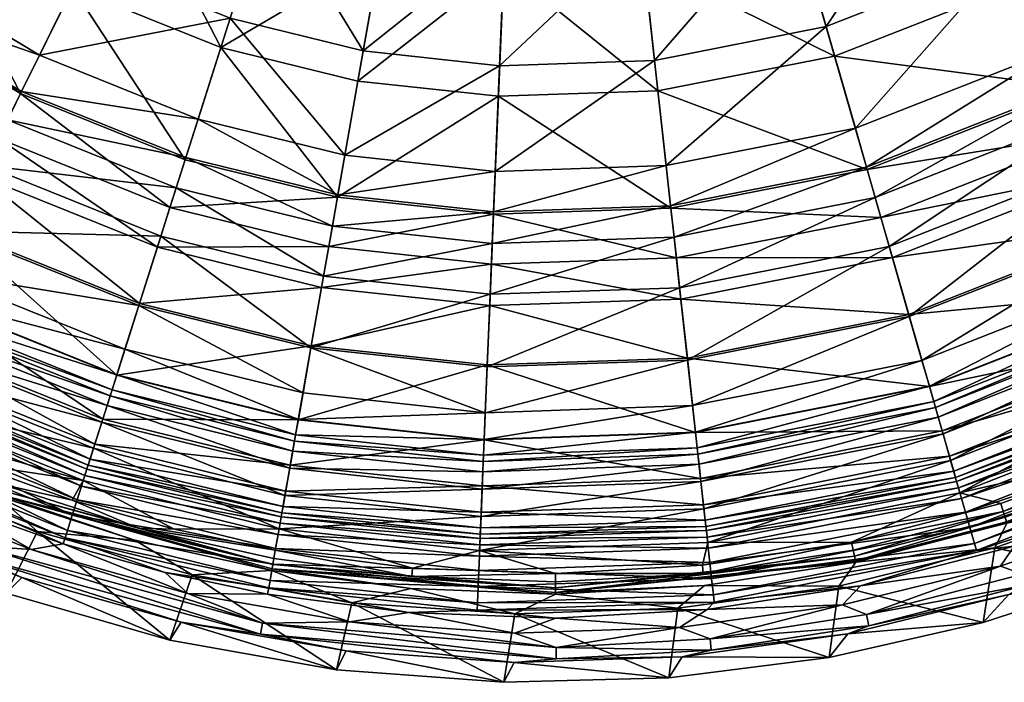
# Model space of a CAD drawing. Header units: centimetres. Extents: x -55.8 to 25, y -15.6 to 14.4.
# Tile 3 of 256: x -45.6 to -36.6, y -15.6 to -9.6. Entities that reach past the tile are written whole.
import ezdxf

# ---------------------------------------------------------------- set-up
doc = ezdxf.new("R2010")
doc.units = ezdxf.units.CM
doc.layers.add('4557', color=7, linetype='Continuous', true_color=0x8d073a)

msp = doc.modelspace()

# ---------------------------------------------------------------- meshes
at = {"layer": '4557', "color": 254, "true_color": 0xcad1ee}
mesh = msp.add_polyface(dxfattribs=at)
corners = [(-37.6502, -11.6442, 62.9117), (-35.8351, -10.4366, 63.7945), (-35.626, -10.8491, 62.9117), (-37.7777, -11.1996, 63.7945), (-35.9658, -10.1788, 64.0984), (-37.8574, -10.9217, 64.0984), (-36.1323, -9.8504, 64.3587), (-37.9589, -10.5679, 64.3587), (-36.568, -8.9909, 64.7988), (-38.2246, -9.6416, 64.7988), (-37.0952, -7.951, 65.2186), (-38.546, -8.5209, 65.2186), (-37.6516, -6.8536, 65.7811), (-35.1373, -11.8131, 58.4061), (-34.248, -10.8225, 60.6666), (-34.022, -11.1738, 58.4061), (-33.6096, -9.545, 62.9117), (-35.3262, -11.4404, 60.6666), (-33.9, -9.1851, 63.7945), (-34.0815, -8.9601, 64.0984), (-34.3127, -8.6736, 64.3587), (-33.4218, -6.4054, 64.7988), (-34.9179, -7.9237, 64.7988), (-35.65, -7.0164, 65.2186), (-34.3398, -5.6867, 65.2186), (-36.4227, -6.0588, 65.7811), (-38.7911, -7.6662, 66.3347), (-36.9761, -8.186, 65.814), (-37.4973, -7.158, 66.3347), (-38.4734, -8.7741, 65.814), (-36.442, -9.2395, 65.3884), (-38.1478, -9.9095, 65.3884), (-35.9559, -10.1983, 64.8823), (-37.8514, -10.9428, 64.8823), (-35.7499, -10.6046, 64.5443), (-37.7258, -11.3806, 64.5443), (-35.5787, -10.9423, 64.1208), (-36.2084, -6.3244, 66.3347), (-37.6175, -6.9207, 66.501), (-35.4846, -7.2214, 65.814), (-33.9418, -7.4167, 65.3884), (-34.7815, -6.5859, 65.814), (-34.7428, -8.1406, 65.3884), (-34.0678, -8.9772, 64.8823), (-33.7817, -9.3316, 64.5443), (-33.544, -9.6263, 64.1208), (-34.2578, -10.8072, 63.0446), (-33.2047, -10.0468, 63.0446), (-35.3344, -11.4242, 63.0446), (-33.8884, -11.3814, 60.6775)]
mesh.append_faces([[corners[k] for k in face] for face in [(0, 1, 2), (1, 0, 3), (3, 4, 1), (4, 3, 5), (5, 6, 4), (6, 5, 7), (7, 8, 6), (8, 7, 9), (9, 10, 8), (10, 9, 11), (11, 12, 10), (13, 14, 15), (16, 14, 17), (16, 17, 2), (2, 18, 16), (18, 2, 1), (1, 19, 18), (19, 1, 4), (4, 20, 19), (20, 4, 6), (21, 20, 22), (6, 22, 20), (22, 6, 8), (8, 23, 22), (23, 8, 10), (24, 22, 23), (10, 25, 23), (25, 10, 12), (26, 27, 28), (29, 30, 27), (30, 29, 31), (31, 32, 30), (32, 31, 33), (33, 34, 32), (34, 33, 35), (35, 36, 34), (37, 38, 28), (28, 39, 37), (39, 28, 27), (39, 40, 41), (40, 39, 42), (27, 42, 39), (42, 27, 30), (30, 43, 42), (43, 30, 32), (32, 44, 43), (44, 32, 34), (34, 45, 44), (45, 34, 36), (36, 46, 47), (48, 49, 46), (46, 36, 48)]], dxfattribs={"color": 254})
mesh = msp.add_polyface(dxfattribs=at)
corners = [(-43.7369, -9.8309, 65.3884), (-42.2834, -8.9743, 65.814), (-43.3795, -8.7051, 65.814), (-44.9626, -6.3368, 66.501), (-44.0543, -7.1944, 66.3347), (-43.9367, -6.9559, 66.501), (-45.1188, -6.552, 66.3347), (-44.564, -8.2282, 65.814), (-45.7959, -7.4847, 65.814), (-47.0023, -6.4206, 65.814), (-46.4898, -8.4407, 65.3884), (-45.0864, -9.2876, 65.3884), (-45.5618, -10.2517, 64.8823), (-47.1213, -9.3106, 64.8823), (-43.7561, -6.5896, 67.1709), (-42.8459, -7.0244, 67.0061), (-42.8266, -6.9638, 67.1709), (-43.7842, -6.6466, 67.0061), (-42.8882, -7.1576, 66.7054), (-43.846, -6.7719, 66.7054), (-42.9152, -7.2428, 66.596), (-43.8855, -6.8521, 66.596), (-42.9502, -7.3531, 66.501), (-43.0307, -7.6066, 66.3347), (-44.0622, -10.8555, 64.8823), (-45.7632, -10.6603, 64.5443), (-47.3888, -9.6792, 64.5443), (-45.9306, -10.9999, 64.1208), (-47.6112, -9.9856, 64.1208), (-42.607, -10.8122, 64.3587), (-43.9442, -10.4837, 64.3587), (-43.6526, -9.5653, 64.7988), (-47.5499, -9.9011, 62.9117), (-45.6799, -10.4914, 63.7945), (-45.8844, -10.9062, 62.9117), (-47.2782, -9.5268, 63.7945), (-45.5521, -10.2321, 64.0984), (-47.1084, -9.2929, 64.0984), (-45.3893, -9.9019, 64.3587), (-46.8921, -8.995, 64.3587), (-47.6608, -7.0377, 64.7988), (-45.6412, -7.2716, 65.2186), (-46.3261, -8.2151, 64.7988), (-46.8101, -6.2405, 65.2186), (-44.9631, -9.0376, 64.7988), (-44.4475, -7.9919, 65.2186), (-43.9034, -6.8884, 65.7811), (-44.9184, -6.2759, 65.7811), (-43.2998, -8.454, 65.2186), (-42.9274, -7.2813, 65.7811), (-42.831, -6.9775, 65.9838), (-43.7624, -6.6024, 65.9838)]
mesh.append_faces([[corners[k] for k in face] for face in [(0, 1, 2), (3, 4, 5), (6, 7, 4), (7, 6, 8), (9, 10, 8), (8, 11, 7), (11, 8, 10), (10, 12, 11), (12, 10, 13), (14, 15, 16), (17, 18, 15), (18, 17, 19), (19, 20, 18), (20, 19, 21), (21, 22, 20), (22, 21, 5), (5, 23, 22), (23, 5, 4), (4, 2, 23), (2, 4, 7), (7, 0, 2), (0, 7, 11), (11, 24, 0), (24, 11, 12), (13, 25, 12), (25, 13, 26), (27, 26, 28), (29, 30, 31), (32, 33, 34), (33, 32, 35), (35, 36, 33), (36, 35, 37), (37, 38, 36), (38, 37, 39), (30, 36, 38), (40, 41, 42), (41, 40, 43), (39, 44, 38), (44, 39, 42), (42, 45, 44), (45, 42, 41), (41, 46, 45), (46, 41, 47), (38, 31, 30), (31, 38, 44), (44, 48, 31), (48, 44, 45), (45, 49, 48), (49, 45, 46), (46, 50, 49), (50, 46, 51)]], dxfattribs={"color": 254})
mesh = msp.add_polyface(dxfattribs=at)
corners = [(-43.3795, -8.7051, 65.814), (-42.0835, -7.8392, 66.3347), (-43.0307, -7.6066, 66.3347), (-42.2834, -8.9743, 65.814), (-43.7369, -9.8309, 65.3884), (-42.4882, -10.1376, 65.3884), (-42.6747, -11.1963, 64.8823), (-41.0998, -7.6031, 65.7811), (-42.2377, -8.7149, 65.2186), (-42.0244, -7.5031, 65.7811), (-41.1505, -8.8325, 65.2186), (-42.4399, -9.8631, 64.7988), (-41.1984, -9.9974, 64.7988), (-42.607, -10.8122, 64.3587), (-41.2381, -10.9602, 64.3587), (-42.6709, -11.1747, 64.0984), (-41.2532, -11.328, 64.0984), (-42.721, -11.4594, 63.7945), (-41.2651, -11.6169, 63.7945), (-42.8012, -11.9149, 62.9117), (-41.2842, -12.079, 62.9117), (-42.9162, -12.5678, 60.6666), (-41.3114, -12.7414, 60.6666), (-41.3286, -13.1588, 58.4061), (-39.4864, -12.679, 60.6666), (-39.5588, -12.02, 62.9117), (-39.6094, -11.5602, 63.7945), (-39.641, -11.2729, 64.0984), (-39.6812, -10.907, 64.3587), (-39.7865, -9.9491, 64.7988), (-39.9139, -8.7902, 65.2186), (-40.0484, -7.5672, 65.7811), (-41.3107, -12.7232, 63.0446), (-42.913, -12.5499, 63.0446), (-43.0314, -13.2224, 60.6775), (-41.2884, -12.1833, 64.1208), (-42.8193, -12.0178, 64.1208), (-41.2729, -11.805, 64.5443), (-42.7536, -11.6449, 64.5443), (-41.2541, -11.3499, 64.8823), (-42.6747, -11.1963, 64.8823), (-41.2099, -10.2759, 65.3884), (-42.4882, -10.1376, 65.3884), (-41.1613, -9.0956, 65.814), (-42.2834, -8.9743, 65.814), (-41.1139, -7.9441, 66.3347), (-42.0835, -7.8392, 66.3347), (-41.1029, -7.6783, 66.501), (-40.0111, -7.9064, 66.3347), (-39.8851, -9.052, 65.814), (-39.756, -10.2262, 65.3884), (-39.5888, -11.7474, 64.5443), (-42.2377, -8.7149, 65.2186), (-42.9274, -7.2813, 65.7811), (-42.0244, -7.5031, 65.7811), (-43.2998, -8.454, 65.2186), (-42.4399, -9.8631, 64.7988), (-43.6526, -9.5653, 64.7988), (-42.607, -10.8122, 64.3587), (-42.6709, -11.1747, 64.0984), (-43.9442, -10.4837, 64.3587)]
mesh.append_faces([[corners[k] for k in face] for face in [(0, 1, 2), (0, 3, 1), (4, 5, 3), (4, 6, 5), (7, 8, 9), (10, 8, 7), (10, 11, 8), (12, 11, 10), (12, 13, 11), (14, 13, 12), (14, 15, 13), (16, 15, 14), (16, 17, 15), (18, 17, 16), (18, 19, 17), (20, 19, 18), (20, 21, 19), (22, 21, 20), (23, 21, 22), (24, 23, 22), (25, 22, 20), (26, 20, 18), (27, 18, 16), (28, 16, 14), (29, 14, 12), (30, 12, 10), (31, 10, 7), (32, 33, 34), (35, 33, 32), (35, 36, 33), (37, 36, 35), (37, 38, 36), (39, 38, 37), (39, 40, 38), (41, 40, 39), (41, 42, 40), (43, 42, 41), (43, 44, 42), (45, 44, 43), (45, 46, 44), (47, 46, 45), (48, 47, 45), (49, 45, 43), (50, 43, 41), (51, 39, 37), (52, 53, 54), (52, 55, 53), (56, 55, 52), (56, 57, 55), (58, 57, 56), (59, 60, 58)]], dxfattribs={"color": 254})
mesh = msp.add_polyface(dxfattribs=at)
corners = [(-41.3286, -13.1588, 58.4061), (-39.4864, -12.679, 60.6666), (-39.4407, -13.0942, 58.4061), (-39.414, -13.337, 56.1136), (-37.3523, -12.683, 58.4061), (-37.285, -12.9178, 56.1136), (-37.4675, -12.2815, 60.6666), (-41.3114, -12.7414, 60.6666), (-39.5588, -12.02, 62.9117), (-41.2842, -12.079, 62.9117), (-39.6094, -11.5602, 63.7945), (-41.2651, -11.6169, 63.7945), (-39.641, -11.2729, 64.0984), (-41.2532, -11.328, 64.0984), (-39.6812, -10.907, 64.3587), (-37.6502, -11.6442, 62.9117), (-37.7777, -11.1996, 63.7945), (-37.8574, -10.9217, 64.0984), (-37.9589, -10.5679, 64.3587), (-41.2381, -10.9602, 64.3587), (-39.7865, -9.9491, 64.7988), (-41.1984, -9.9974, 64.7988), (-39.9139, -8.7902, 65.2186), (-41.1505, -8.8325, 65.2186), (-40.0484, -7.5672, 65.7811), (-38.2246, -9.6416, 64.7988), (-38.546, -8.5209, 65.2186), (-38.8852, -7.3382, 65.7811), (-41.1139, -7.9441, 66.3347), (-39.8851, -9.052, 65.814), (-40.0111, -7.9064, 66.3347), (-41.1613, -9.0956, 65.814), (-39.756, -10.2262, 65.3884), (-41.2099, -10.2759, 65.3884), (-39.6386, -11.2947, 64.8823), (-41.2541, -11.3499, 64.8823), (-38.4734, -8.7741, 65.814), (-38.7911, -7.6662, 66.3347), (-36.9761, -8.186, 65.814), (-38.1478, -9.9095, 65.3884), (-37.8514, -10.9428, 64.8823), (-39.5888, -11.7474, 64.5443), (-41.2729, -11.805, 64.5443), (-39.5474, -12.1238, 64.1208), (-41.2884, -12.1833, 64.1208), (-39.4884, -12.6609, 63.0446), (-41.3107, -12.7232, 63.0446), (-39.4137, -13.3396, 60.6775), (-41.3388, -13.4054, 60.6775), (-37.7258, -11.3806, 64.5443), (-37.6214, -11.7446, 64.1208), (-37.4725, -12.264, 63.0446), (-37.2842, -12.9203, 60.6775)]
mesh.append_faces([[corners[k] for k in face] for face in [(0, 1, 2), (3, 4, 5), (4, 3, 2), (2, 6, 4), (6, 2, 1), (7, 8, 1), (9, 10, 8), (11, 12, 10), (13, 14, 12), (1, 15, 6), (15, 1, 8), (8, 16, 15), (16, 8, 10), (10, 17, 16), (17, 10, 12), (12, 18, 17), (18, 12, 14), (19, 20, 14), (21, 22, 20), (23, 24, 22), (14, 25, 18), (25, 14, 20), (20, 26, 25), (26, 20, 22), (22, 27, 26), (28, 29, 30), (31, 32, 29), (33, 34, 32), (34, 33, 35), (30, 36, 37), (36, 30, 29), (38, 37, 36), (29, 39, 36), (39, 29, 32), (32, 40, 39), (40, 32, 34), (35, 41, 34), (42, 43, 41), (43, 42, 44), (44, 45, 43), (45, 44, 46), (46, 47, 45), (47, 46, 48), (34, 49, 40), (49, 34, 41), (41, 50, 49), (50, 41, 43), (43, 51, 50), (51, 43, 45), (45, 52, 51), (52, 45, 47)]], dxfattribs={"color": 254})
mesh = msp.add_polyface(dxfattribs=at)
corners = [(-44.0622, -10.8555, 64.8823), (-42.6747, -11.1963, 64.8823), (-43.7369, -9.8309, 65.3884), (-44.2001, -11.2896, 64.5443), (-42.7536, -11.6449, 64.5443), (-44.3146, -11.6505, 64.1208), (-42.8193, -12.0178, 64.1208), (-44.4781, -12.1655, 63.0446), (-42.913, -12.5499, 63.0446), (-44.6848, -12.8163, 60.6775), (-47.3888, -9.6792, 64.5443), (-45.9306, -10.9999, 64.1208), (-45.7632, -10.6603, 64.5443), (-47.6112, -9.9856, 64.1208), (-46.1696, -11.4845, 63.0446), (-47.9286, -10.4229, 63.0446), (-46.4715, -12.0969, 60.6775), (-45.5618, -10.2517, 64.8823), (-44.812, -13.217, 58.3248), (-46.6575, -12.474, 58.3248), (-42.6709, -11.1747, 64.0984), (-44.0556, -10.8346, 64.0984), (-43.9442, -10.4837, 64.3587), (-42.721, -11.4594, 63.7945), (-44.1431, -11.1101, 63.7945), (-42.8012, -11.9149, 62.9117), (-44.283, -11.5509, 62.9117), (-42.9162, -12.5678, 60.6666), (-44.4836, -12.1828, 60.6666), (-42.9886, -12.9793, 58.4061), (-44.6101, -12.581, 58.4061), (-48.1847, -10.7757, 58.4061), (-46.1776, -11.5008, 60.6666), (-46.3624, -11.8755, 58.4061), (-44.8207, -13.2445, 51.4463), (-46.7811, -12.7247, 51.1971), (-46.6702, -12.4998, 51.4463), (-44.7728, -13.0937, 51.7539), (-46.6002, -12.3579, 51.7539), (-44.7451, -13.0064, 52.5359), (-46.5597, -12.2758, 52.5359), (-44.7276, -12.9511, 53.7526), (-46.5341, -12.2238, 53.7526), (-44.684, -12.8137, 56.1136), (-46.4704, -12.0945, 56.1136), (-47.9393, -10.4376, 60.6666), (-45.8844, -10.9062, 62.9117), (-45.6799, -10.4914, 63.7945), (-45.5521, -10.2321, 64.0984)]
mesh.append_faces([[corners[k] for k in face] for face in [(0, 1, 2), (3, 1, 0), (3, 4, 1), (5, 4, 3), (5, 6, 4), (7, 6, 5), (7, 8, 6), (9, 8, 7), (10, 11, 12), (13, 14, 11), (15, 16, 14), (17, 3, 0), (3, 17, 12), (12, 5, 3), (5, 12, 11), (11, 7, 5), (7, 11, 14), (14, 9, 7), (9, 14, 16), (16, 18, 9), (18, 16, 19), (20, 21, 22), (23, 21, 20), (23, 24, 21), (25, 24, 23), (25, 26, 24), (27, 26, 25), (27, 28, 26), (29, 28, 27), (29, 30, 28), (31, 32, 33), (34, 35, 36), (37, 36, 38), (38, 39, 37), (39, 38, 40), (40, 41, 39), (41, 40, 42), (42, 43, 41), (43, 42, 44), (44, 30, 43), (30, 44, 33), (33, 28, 30), (28, 33, 32), (45, 46, 32), (32, 26, 28), (26, 32, 46), (46, 24, 26), (24, 46, 47), (47, 21, 24), (21, 47, 48), (48, 22, 21)]], dxfattribs={"color": 254})
mesh = msp.add_polyface(dxfattribs=at)
corners = [(-35.2971, -13.4934, 50.9875), (-34.5697, -12.9326, 51.0409), (-34.0038, -12.8587, 50.9875), (-37.0062, -13.8896, 51.0409), (-34.7091, -12.6576, 51.1971), (-37.0913, -13.5932, 51.1971), (-34.8225, -12.4339, 51.4463), (-37.1604, -13.3522, 51.4463), (-34.894, -12.2928, 51.7539), (-37.204, -13.2001, 51.7539), (-34.9355, -12.2111, 52.5359), (-37.2293, -13.112, 52.5359), (-34.9617, -12.1594, 53.7526), (-37.2452, -13.0564, 53.7526), (-39.3983, -13.4803, 53.7526), (-37.285, -12.9178, 56.1136), (-35.0268, -12.0309, 56.1136), (-35.1373, -11.8131, 58.4061), (-37.3523, -12.683, 58.4061), (-35.3262, -11.4404, 60.6666), (-37.4675, -12.2815, 60.6666), (-35.626, -10.8491, 62.9117), (-37.6502, -11.6442, 62.9117), (-33.5097, -11.9701, 51.1971), (-33.6453, -11.7592, 51.4463), (-33.7309, -11.6262, 51.7539), (-33.7805, -11.5491, 52.5359), (-33.8118, -11.5004, 53.7526), (-33.8898, -11.3792, 56.1136), (-34.022, -11.1738, 58.4061), (-34.248, -10.8225, 60.6666), (-35.5787, -10.9423, 64.1208), (-37.7258, -11.3806, 64.5443), (-37.6214, -11.7446, 64.1208), (-35.3344, -11.4242, 63.0446), (-37.4725, -12.264, 63.0446), (-35.0256, -12.0332, 60.6775), (-37.2842, -12.9203, 60.6775), (-34.8355, -12.4082, 58.3248), (-37.1683, -13.3245, 58.3248), (-34.7266, -12.6231, 55.9555), (-37.1019, -13.556, 55.9555), (-34.6626, -12.7494, 53.5342), (-37.0629, -13.6922, 53.5342), (-34.636, -12.8018, 52.2929), (-37.0467, -13.7486, 52.2929), (-34.6192, -12.8349, 51.988), (-33.8884, -11.3814, 60.6775), (-33.6609, -11.735, 58.3248), (-33.5306, -11.9376, 55.9555), (-33.454, -12.0567, 53.5342), (-33.4222, -12.1061, 52.2929), (-33.4021, -12.1373, 51.988), (-33.3697, -12.1877, 51.8521), (-34.5921, -12.8883, 51.8521), (-33.3145, -12.2735, 51.7391), (-34.546, -12.9794, 51.7391), (-33.967, -12.9248, 50.909), (-35.2971, -13.4934, 50.9875), (-34.0038, -12.8587, 50.9875)]
mesh.append_faces([[corners[k] for k in face] for face in [(0, 1, 2), (3, 4, 1), (5, 6, 4), (6, 5, 7), (7, 8, 6), (8, 7, 9), (9, 10, 8), (10, 9, 11), (11, 12, 10), (12, 11, 13), (14, 15, 13), (13, 16, 12), (16, 13, 15), (15, 17, 16), (17, 15, 18), (18, 19, 17), (19, 18, 20), (20, 21, 19), (21, 20, 22), (23, 1, 4), (24, 4, 6), (25, 6, 8), (26, 8, 10), (10, 27, 26), (27, 10, 12), (12, 28, 27), (28, 12, 16), (16, 29, 28), (29, 16, 17), (30, 17, 19), (31, 32, 33), (33, 34, 31), (34, 33, 35), (35, 36, 34), (36, 35, 37), (37, 38, 36), (38, 37, 39), (39, 40, 38), (41, 42, 40), (43, 44, 42), (45, 46, 44), (47, 34, 36), (36, 48, 47), (48, 36, 38), (49, 38, 40), (50, 40, 42), (51, 42, 44), (52, 44, 46), (53, 46, 54), (55, 54, 56), (57, 58, 59)]], dxfattribs={"color": 254})
mesh = msp.add_polyface(dxfattribs=at)
corners = [(-47.1591, -13.4913, 51.5506), (-45.1731, -14.3543, 51.504), (-45.1552, -14.298, 51.5506), (-46.1909, -13.9885, 51.504), (-47.1852, -13.5442, 51.504), (-46.6575, -12.474, 58.3248), (-44.8849, -13.4466, 55.9555), (-44.812, -13.217, 58.3248), (-46.764, -12.69, 55.9555), (-44.9277, -13.5816, 53.5342), (-46.8266, -12.8171, 53.5342), (-44.9455, -13.6375, 52.2929), (-46.8526, -12.8697, 52.2929), (-44.9568, -13.673, 51.988), (-46.869, -12.9031, 51.988), (-44.9749, -13.7301, 51.8521), (-46.8955, -12.9568, 51.8521), (-45.0058, -13.8273, 51.7391), (-46.9407, -13.0483, 51.7391), (-45.0454, -13.9521, 51.6653), (-46.9986, -13.1657, 51.6653), (-45.0895, -14.091, 51.625), (-47.063, -13.2964, 51.625), (-45.1346, -14.233, 51.5833), (-47.1289, -13.43, 51.5833), (-44.9899, -13.7774, 51.0409), (-46.9427, -13.212, 50.9875), (-46.9175, -13.0013, 51.0409), (-46.0199, -13.6208, 50.9875), (-44.8966, -13.4834, 51.1971), (-46.7811, -12.7247, 51.1971), (-44.8207, -13.2445, 51.4463), (-45.7369, -13.8114, 50.909), (-46.0199, -13.6208, 50.9875), (-45.0903, -13.9556, 50.9875), (-46.9758, -13.2801, 50.909), (-46.9427, -13.212, 50.9875), (-46.82, -13.8704, 51.36), (-46.1909, -13.9885, 51.504), (-47.1852, -13.5442, 51.504), (-45.4637, -14.4051, 51.36), (-45.1731, -14.3543, 51.504), (-45.7758, -13.9157, 50.716), (-48.2382, -12.6972, 50.7586), (-45.7707, -13.9021, 50.7586), (-47.0245, -13.3801, 50.716), (-46.9758, -13.2801, 50.909), (-45.7557, -13.862, 50.8413), (-48.2157, -12.6607, 50.8413), (-45.7369, -13.8114, 50.909), (-46.748, -13.7117, 50.08), (-45.7758, -13.9157, 50.716), (-45.408, -14.24, 50.08), (-47.0245, -13.3801, 50.716), (-45.6924, -14.8031, 50.2592), (-46.748, -13.7117, 50.08), (-45.408, -14.24, 50.08), (-47.1311, -14.2233, 50.2592), (-45.9821, -14.4683, 50.9979), (-46.9306, -14.1145, 50.8952), (-45.5494, -14.6591, 50.8952), (-47.2827, -13.9105, 50.9979), (-45.946, -14.3717, 51.197), (-46.82, -13.8704, 51.36), (-47.2375, -13.8177, 51.197), (-45.4637, -14.4051, 51.36), (-45.6924, -14.8031, 50.2592), (-46.9306, -14.1145, 50.8952), (-47.1311, -14.2233, 50.2592), (-45.5494, -14.6591, 50.8952)]
mesh.append_faces([[corners[k] for k in face] for face in [(0, 1, 2), (0, 3, 1), (0, 4, 3), (5, 6, 7), (6, 5, 8), (8, 9, 6), (9, 8, 10), (10, 11, 9), (11, 10, 12), (12, 13, 11), (13, 12, 14), (14, 15, 13), (15, 14, 16), (16, 17, 15), (17, 16, 18), (18, 19, 17), (19, 18, 20), (20, 21, 19), (21, 20, 22), (22, 23, 21), (23, 22, 24), (24, 2, 23), (2, 24, 0), (25, 26, 27), (25, 28, 26), (27, 29, 25), (29, 27, 30), (30, 31, 29), (32, 33, 34), (35, 33, 32), (35, 36, 33), (37, 38, 39), (40, 38, 37), (40, 41, 38), (42, 43, 44), (45, 43, 42), (46, 47, 48), (49, 47, 46), (43, 47, 44), (50, 51, 52), (50, 53, 51), (54, 55, 56), (57, 55, 54), (58, 59, 60), (61, 59, 58), (62, 63, 64), (62, 65, 63), (58, 64, 61), (64, 58, 62), (66, 67, 68), (66, 69, 67)]], dxfattribs={"color": 254})
mesh = msp.add_polyface(dxfattribs=at)
corners = [(-43.301, -14.7535, 51.5506), (-45.1552, -14.298, 51.5506), (-44.2447, -14.6152, 51.504), (-45.1731, -14.3543, 51.504), (-44.812, -13.217, 58.3248), (-43.0314, -13.2224, 60.6775), (-44.6848, -12.8163, 60.6775), (-44.8849, -13.4466, 55.9555), (-43.1043, -13.6365, 58.3248), (-44.9277, -13.5816, 53.5342), (-43.1461, -13.8737, 55.9555), (-44.9455, -13.6375, 52.2929), (-43.1706, -14.0132, 53.5342), (-44.9568, -13.673, 51.988), (-43.1808, -14.071, 52.2929), (-44.9749, -13.7301, 51.8521), (-43.1873, -14.1076, 51.988), (-45.0058, -13.8273, 51.7391), (-43.1977, -14.1666, 51.8521), (-45.0454, -13.9521, 51.6653), (-43.2154, -14.2671, 51.7391), (-45.0895, -14.091, 51.625), (-43.2381, -14.396, 51.6653), (-45.1346, -14.233, 51.5833), (-43.2633, -14.5395, 51.625), (-43.2892, -14.6862, 51.5833), (-44.9899, -13.7774, 51.0409), (-43.2063, -14.2155, 51.0409), (-44.1616, -14.2185, 50.9875), (-45.0903, -13.9556, 50.9875), (-46.0199, -13.6208, 50.9875), (-43.0309, -13.2198, 56.1136), (-44.684, -12.8137, 56.1136), (-44.6101, -12.581, 58.4061), (-43.0559, -13.3617, 53.7526), (-44.7276, -12.9511, 53.7526), (-43.066, -13.4188, 52.5359), (-44.7451, -13.0064, 52.5359), (-43.0819, -13.509, 51.7539), (-44.7728, -13.0937, 51.7539), (-43.1093, -13.6648, 51.4463), (-44.8207, -13.2445, 51.4463), (-43.1528, -13.9118, 51.1971), (-44.8966, -13.4834, 51.1971), (-46.6702, -12.4998, 51.4463), (-44.4904, -14.2118, 50.909), (-44.1616, -14.2185, 50.9875), (-43.241, -14.4127, 50.9875), (-45.0903, -13.9556, 50.9875), (-45.7369, -13.8114, 50.909), (-44.0383, -14.8065, 51.36), (-45.1731, -14.3543, 51.504), (-45.4637, -14.4051, 51.36), (-44.2447, -14.6152, 51.504), (-43.2734, -14.5969, 50.716), (-45.7707, -13.9021, 50.7586), (-43.2709, -14.5826, 50.7586), (-44.5194, -14.3192, 50.716), (-45.7758, -13.9157, 50.716), (-44.4904, -14.2118, 50.909), (-45.7557, -13.862, 50.8413), (-45.7369, -13.8114, 50.909), (-43.2635, -14.5404, 50.8413), (-43.9996, -14.6366, 50.08), (-44.5194, -14.3192, 50.716), (-43.2734, -14.5969, 50.716), (-45.408, -14.24, 50.08), (-45.7758, -13.9157, 50.716), (-44.2014, -15.2313, 50.2592), (-45.408, -14.24, 50.08), (-43.9996, -14.6366, 50.08), (-45.6924, -14.8031, 50.2592), (-45.9821, -14.4683, 50.9979), (-44.0977, -15.0679, 50.8952), (-43.3757, -15.1778, 50.9979), (-45.5494, -14.6591, 50.8952), (-43.3578, -15.0762, 51.197), (-45.4637, -14.4051, 51.36), (-45.946, -14.3717, 51.197), (-44.0383, -14.8065, 51.36), (-44.2014, -15.2313, 50.2592), (-45.5494, -14.6591, 50.8952), (-45.6924, -14.8031, 50.2592), (-44.0977, -15.0679, 50.8952)]
mesh.append_faces([[corners[k] for k in face] for face in [(0, 1, 2), (2, 1, 3), (4, 5, 6), (7, 8, 4), (9, 10, 7), (11, 12, 9), (13, 14, 11), (15, 16, 13), (17, 18, 15), (19, 20, 17), (21, 22, 19), (23, 24, 21), (23, 25, 24), (1, 25, 23), (1, 0, 25), (26, 27, 28), (26, 29, 30), (26, 28, 29), (31, 32, 33), (34, 35, 32), (36, 37, 35), (38, 39, 37), (40, 41, 39), (42, 43, 41), (27, 26, 43), (44, 39, 41), (45, 46, 47), (45, 48, 46), (49, 48, 45), (50, 51, 52), (50, 53, 51), (54, 55, 56), (57, 55, 54), (58, 55, 57), (59, 60, 61), (59, 62, 60), (62, 55, 60), (55, 62, 56), (63, 64, 65), (66, 64, 63), (66, 67, 64), (68, 69, 70), (71, 69, 68), (72, 73, 74), (72, 75, 73), (76, 77, 78), (76, 79, 77), (74, 78, 72), (78, 74, 76), (80, 81, 82), (80, 83, 81)]], dxfattribs={"color": 254})
mesh = msp.add_polyface(dxfattribs=at)
corners = [(-43.301, -14.7535, 51.5506), (-44.2447, -14.6152, 51.504), (-43.3112, -14.8116, 51.504), (-44.6848, -12.8163, 60.6775), (-43.0314, -13.2224, 60.6775), (-42.913, -12.5499, 63.0446), (-44.812, -13.217, 58.3248), (-43.1043, -13.6365, 58.3248), (-44.8849, -13.4466, 55.9555), (-43.1461, -13.8737, 55.9555), (-44.9277, -13.5816, 53.5342), (-43.1706, -14.0132, 53.5342), (-44.9455, -13.6375, 52.2929), (-43.1808, -14.071, 52.2929), (-44.9568, -13.673, 51.988), (-43.1873, -14.1076, 51.988), (-44.9749, -13.7301, 51.8521), (-43.1977, -14.1666, 51.8521), (-45.0058, -13.8273, 51.7391), (-43.2154, -14.2671, 51.7391), (-45.0454, -13.9521, 51.6653), (-43.2381, -14.396, 51.6653), (-45.0895, -14.091, 51.625), (-43.2633, -14.5395, 51.625), (-43.2063, -14.2155, 51.0409), (-41.9918, -14.5752, 50.9875), (-43.241, -14.4127, 50.9875), (-41.347, -13.6047, 52.5359), (-43.0819, -13.509, 51.7539), (-43.066, -13.4188, 52.5359), (-41.3507, -13.6962, 51.7539), (-43.1093, -13.6648, 51.4463), (-41.3573, -13.8543, 51.4463), (-43.1528, -13.9118, 51.1971), (-41.3676, -14.1048, 51.1971), (-42.0259, -14.9787, 51.504), (-43.301, -14.7535, 51.5506), (-43.3112, -14.8116, 51.504), (-41.3999, -14.8905, 51.5833), (-43.2892, -14.6862, 51.5833), (-41.3938, -14.7417, 51.625), (-43.2633, -14.5395, 51.625), (-41.3878, -14.5961, 51.6653), (-43.2381, -14.396, 51.6653), (-41.3824, -14.4653, 51.7391), (-43.2154, -14.2671, 51.7391), (-41.3782, -14.3633, 51.8521), (-43.1977, -14.1666, 51.8521), (-41.3758, -14.3035, 51.988), (-43.1873, -14.1076, 51.988), (-41.3742, -14.2664, 52.2929), (-43.1808, -14.071, 52.2929), (-41.3718, -14.2077, 53.5342), (-43.1706, -14.0132, 53.5342), (-41.366, -14.0662, 55.9555), (-43.1461, -13.8737, 55.9555), (-41.3561, -13.8255, 58.3248), (-43.1043, -13.6365, 58.3248), (-44.1616, -14.2185, 50.9875), (-43.2063, -14.2155, 51.0409), (-43.241, -14.4127, 50.9875), (-43.0309, -13.2198, 56.1136), (-44.6101, -12.581, 58.4061), (-42.9886, -12.9793, 58.4061), (-43.0559, -13.3617, 53.7526), (-44.684, -12.8137, 56.1136), (-43.066, -13.4188, 52.5359), (-44.7276, -12.9511, 53.7526), (-43.0819, -13.509, 51.7539), (-44.7451, -13.0064, 52.5359), (-43.1093, -13.6648, 51.4463), (-44.7728, -13.0937, 51.7539), (-43.1528, -13.9118, 51.1971), (-44.8207, -13.2445, 51.4463), (-44.8966, -13.4834, 51.1971), (-43.2541, -14.4873, 50.909), (-43.241, -14.4127, 50.9875), (-41.9981, -14.6506, 50.909), (-44.4904, -14.2118, 50.909), (-44.0383, -14.8065, 51.36), (-43.3112, -14.8116, 51.504), (-44.2447, -14.6152, 51.504), (-42.5637, -15.0629, 51.36), (-42.0259, -14.9787, 51.504), (-43.2734, -14.5969, 50.716), (-43.2709, -14.5826, 50.7586), (-42.0075, -14.7615, 50.716), (-43.2541, -14.4873, 50.909), (-43.2635, -14.5404, 50.8413), (-44.4904, -14.2118, 50.909), (-41.9981, -14.6506, 50.909), (-42.5427, -14.8898, 50.08), (-43.2734, -14.5969, 50.716), (-42.0075, -14.7615, 50.716), (-43.9996, -14.6366, 50.08), (-42.6824, -15.5021, 50.2592), (-43.9996, -14.6366, 50.08), (-42.5427, -14.8898, 50.08), (-44.2014, -15.2313, 50.2592), (-43.3757, -15.1778, 50.9979), (-44.0977, -15.0679, 50.8952), (-42.596, -15.329, 50.8952), (-43.3578, -15.0762, 51.197), (-42.5637, -15.0629, 51.36), (-44.0383, -14.8065, 51.36), (-42.6824, -15.5021, 50.2592), (-44.0977, -15.0679, 50.8952), (-44.2014, -15.2313, 50.2592), (-42.596, -15.329, 50.8952)]
mesh.append_faces([[corners[k] for k in face] for face in [(0, 1, 2), (3, 4, 5), (6, 7, 4), (8, 9, 7), (10, 11, 9), (12, 13, 11), (14, 15, 13), (16, 17, 15), (18, 19, 17), (20, 21, 19), (22, 23, 21), (24, 25, 26), (27, 28, 29), (30, 31, 28), (32, 33, 31), (34, 24, 33), (35, 36, 37), (38, 39, 36), (40, 41, 39), (42, 43, 41), (44, 45, 43), (46, 47, 45), (48, 49, 47), (50, 51, 49), (52, 53, 51), (54, 55, 53), (56, 57, 55), (58, 59, 60), (61, 62, 63), (64, 65, 61), (66, 67, 64), (68, 69, 66), (70, 71, 68), (72, 73, 70), (59, 74, 72), (75, 76, 77), (78, 76, 75), (79, 80, 81), (82, 80, 79), (82, 83, 80), (84, 85, 86), (87, 88, 89), (90, 88, 87), (91, 92, 93), (94, 92, 91), (95, 96, 97), (98, 96, 95), (99, 100, 101), (102, 103, 104), (105, 106, 107), (105, 108, 106)]], dxfattribs={"color": 254})
mesh = msp.add_polyface(dxfattribs=at)
corners = [(-43.2063, -14.2155, 51.0409), (-41.3803, -14.4129, 51.0409), (-41.9918, -14.5752, 50.9875), (-40.6905, -14.6244, 50.9875), (-41.3286, -13.1588, 58.4061), (-42.9886, -12.9793, 58.4061), (-42.9162, -12.5678, 60.6666), (-43.0309, -13.2198, 56.1136), (-41.3387, -13.4028, 56.1136), (-43.0559, -13.3617, 53.7526), (-41.3446, -13.5468, 53.7526), (-43.066, -13.4188, 52.5359), (-41.347, -13.6047, 52.5359), (-41.3507, -13.6962, 51.7539), (-43.0819, -13.509, 51.7539), (-41.3573, -13.8543, 51.4463), (-43.1093, -13.6648, 51.4463), (-41.3676, -14.1048, 51.1971), (-43.1528, -13.9118, 51.1971), (-41.4027, -14.9588, 51.5506), (-42.0259, -14.9787, 51.504), (-40.687, -15.0294, 51.504), (-43.301, -14.7535, 51.5506), (-41.3999, -14.8905, 51.5833), (-41.3938, -14.7417, 51.625), (-43.2892, -14.6862, 51.5833), (-41.3878, -14.5961, 51.6653), (-43.2633, -14.5395, 51.625), (-41.3824, -14.4653, 51.7391), (-43.2381, -14.396, 51.6653), (-41.3782, -14.3633, 51.8521), (-43.2154, -14.2671, 51.7391), (-41.3758, -14.3035, 51.988), (-43.1977, -14.1666, 51.8521), (-41.3742, -14.2664, 52.2929), (-43.1873, -14.1076, 51.988), (-41.3718, -14.2077, 53.5342), (-43.1808, -14.071, 52.2929), (-41.366, -14.0662, 55.9555), (-43.1706, -14.0132, 53.5342), (-41.3561, -13.8255, 58.3248), (-43.1461, -13.8737, 55.9555), (-41.3388, -13.4054, 60.6775), (-43.1043, -13.6365, 58.3248), (-43.0314, -13.2224, 60.6775), (-41.3107, -12.7232, 63.0446), (-41.9981, -14.6506, 50.909), (-40.6905, -14.6244, 50.9875), (-40.6899, -14.7001, 50.909), (-41.9918, -14.5752, 50.9875), (-43.241, -14.4127, 50.9875), (-41.0627, -15.1665, 51.36), (-42.0259, -14.9787, 51.504), (-42.5637, -15.0629, 51.36), (-40.687, -15.0294, 51.504), (-40.6889, -14.8114, 50.716), (-43.2709, -14.5826, 50.7586), (-40.689, -14.7969, 50.7586), (-42.0075, -14.7615, 50.716), (-41.9981, -14.6506, 50.909), (-40.6894, -14.7541, 50.8413), (-43.2635, -14.5404, 50.8413), (-40.6899, -14.7001, 50.909), (-41.0597, -14.9922, 50.08), (-42.0075, -14.7615, 50.716), (-40.6889, -14.8114, 50.716), (-42.5427, -14.8898, 50.08), (-41.1598, -15.6151, 50.2592), (-42.5427, -14.8898, 50.08), (-41.0597, -14.9922, 50.08), (-42.6824, -15.5021, 50.2592), (-43.3757, -15.1778, 50.9979), (-41.0673, -15.4345, 50.8952), (-40.6838, -15.4012, 50.9979), (-42.596, -15.329, 50.8952), (-40.6847, -15.2981, 51.197), (-42.5637, -15.0629, 51.36), (-43.3578, -15.0762, 51.197), (-41.0627, -15.1665, 51.36), (-41.1598, -15.6151, 50.2592), (-42.596, -15.329, 50.8952), (-42.6824, -15.5021, 50.2592), (-41.0673, -15.4345, 50.8952)]
mesh.append_faces([[corners[k] for k in face] for face in [(0, 1, 2), (2, 1, 3), (4, 5, 6), (4, 7, 5), (8, 7, 4), (8, 9, 7), (10, 9, 8), (10, 11, 9), (12, 11, 10), (13, 14, 12), (15, 16, 13), (17, 18, 15), (1, 0, 17), (19, 20, 21), (19, 22, 20), (23, 22, 19), (24, 25, 23), (26, 27, 24), (28, 29, 26), (30, 31, 28), (32, 33, 30), (34, 35, 32), (36, 37, 34), (38, 39, 36), (40, 41, 38), (42, 43, 40), (42, 44, 43), (45, 44, 42), (46, 47, 48), (46, 49, 47), (46, 50, 49), (51, 52, 53), (51, 54, 52), (55, 56, 57), (58, 56, 55), (59, 60, 61), (62, 60, 59), (60, 56, 61), (56, 60, 57), (63, 64, 65), (66, 64, 63), (67, 68, 69), (70, 68, 67), (71, 72, 73), (71, 74, 72), (75, 76, 77), (75, 78, 76), (73, 77, 71), (77, 73, 75), (79, 80, 81), (79, 82, 80)]], dxfattribs={"color": 254})
mesh = msp.add_polyface(dxfattribs=at)
corners = [(-36.6344, -13.9873, 50.9875), (-37.0062, -13.8896, 51.0409), (-35.2971, -13.4934, 50.9875), (-37.9931, -14.3383, 50.9875), (-39.3035, -14.3419, 51.0409), (-37.0913, -13.5932, 51.1971), (-39.3372, -14.0354, 51.1971), (-37.1604, -13.3522, 51.4463), (-39.3646, -13.7862, 51.4463), (-37.204, -13.2001, 51.7539), (-34.7091, -12.6576, 51.1971), (-39.3819, -13.6289, 51.7539), (-37.2293, -13.112, 52.5359), (-36.8556, -14.4147, 51.5506), (-37.9116, -14.735, 51.504), (-36.5135, -14.3738, 51.504), (-39.4137, -13.3396, 60.6775), (-37.1683, -13.3245, 58.3248), (-37.2842, -12.9203, 60.6775), (-39.3678, -13.7575, 58.3248), (-37.1019, -13.556, 55.9555), (-34.7266, -12.6231, 55.9555), (-39.3415, -13.997, 55.9555), (-37.0629, -13.6922, 53.5342), (-34.6626, -12.7494, 53.5342), (-39.326, -14.1378, 53.5342), (-37.0467, -13.7486, 52.2929), (-34.636, -12.8018, 52.2929), (-39.3196, -14.1961, 52.2929), (-37.0364, -13.7843, 51.988), (-39.3155, -14.2331, 51.988), (-37.0199, -13.8419, 51.8521), (-39.309, -14.2926, 51.8521), (-36.9918, -13.94, 51.7391), (-39.2978, -14.3941, 51.7391), (-36.9557, -14.0659, 51.6653), (-39.2835, -14.5242, 51.6653), (-36.9155, -14.2059, 51.625), (-39.2676, -14.669, 51.625), (-36.8745, -14.3491, 51.5833), (-39.2513, -14.8171, 51.5833), (-34.6192, -12.8349, 51.988), (-34.5921, -12.8883, 51.8521), (-34.546, -12.9794, 51.7391), (-36.6118, -14.0595, 50.909), (-36.6344, -13.9873, 50.9875), (-35.2971, -13.4934, 50.9875), (-37.9931, -14.3383, 50.9875), (-37.9779, -14.4124, 50.909), (-36.638, -14.5571, 51.36), (-37.9116, -14.735, 51.504), (-38.0765, -14.9092, 51.36), (-36.5135, -14.3738, 51.504), (-36.5786, -14.1658, 50.716), (-37.9584, -14.5072, 50.7586), (-36.5829, -14.1519, 50.7586), (-37.9555, -14.5214, 50.716), (-36.6118, -14.0595, 50.909), (-37.967, -14.4653, 50.8413), (-37.9779, -14.4124, 50.909), (-36.5957, -14.111, 50.8413), (-36.6881, -14.3901, 50.08), (-36.5786, -14.1658, 50.716), (-35.3307, -13.9082, 50.08), (-37.9555, -14.5214, 50.716), (-38.1092, -14.738, 50.08), (-36.7962, -15.0715, 50.2592), (-36.6881, -14.3901, 50.08), (-35.4999, -14.647, 50.2592), (-38.1092, -14.738, 50.08), (-38.1966, -15.3894, 50.2592), (-37.8368, -15.0992, 50.9979), (-36.5611, -14.8138, 50.8952), (-36.4026, -14.7288, 50.9979), (-38.0261, -15.1724, 50.8952), (-37.8575, -14.9982, 51.197), (-36.638, -14.5571, 51.36), (-38.0765, -14.9092, 51.36), (-36.4334, -14.6303, 51.197), (-36.7962, -15.0715, 50.2592), (-38.0261, -15.1724, 50.8952), (-38.1966, -15.3894, 50.2592), (-36.5611, -14.8138, 50.8952), (-35.4999, -14.647, 50.2592)]
mesh.append_faces([[corners[k] for k in face] for face in [(0, 1, 2), (3, 1, 0), (4, 5, 1), (6, 7, 5), (8, 9, 7), (10, 1, 5), (11, 12, 9), (13, 14, 15), (16, 17, 18), (19, 20, 17), (21, 17, 20), (22, 23, 20), (24, 20, 23), (25, 26, 23), (27, 23, 26), (28, 29, 26), (30, 31, 29), (32, 33, 31), (34, 35, 33), (36, 37, 35), (38, 39, 37), (40, 13, 39), (41, 26, 29), (42, 29, 31), (43, 31, 33), (44, 45, 46), (44, 47, 45), (48, 47, 44), (49, 50, 51), (49, 52, 50), (53, 54, 55), (56, 54, 53), (57, 58, 59), (57, 60, 58), (60, 54, 58), (54, 60, 55), (61, 62, 63), (61, 64, 62), (65, 64, 61), (66, 67, 68), (66, 69, 67), (70, 69, 66), (71, 72, 73), (71, 74, 72), (75, 76, 77), (78, 76, 75), (73, 75, 71), (75, 73, 78), (79, 80, 81), (79, 82, 80), (83, 82, 79)]], dxfattribs={"color": 254})
mesh = msp.add_polyface(dxfattribs=at)
corners = [(-35.2971, -13.4934, 50.9875), (-37.0062, -13.8896, 51.0409), (-34.5697, -12.9326, 51.0409), (-34.3227, -13.4199, 51.5506), (-35.1377, -13.8656, 51.504), (-33.8069, -13.2126, 51.504), (-36.8556, -14.4147, 51.5506), (-36.5135, -14.3738, 51.504), (-37.0364, -13.7843, 51.988), (-34.5921, -12.8883, 51.8521), (-34.6192, -12.8349, 51.988), (-37.0199, -13.8419, 51.8521), (-34.546, -12.9794, 51.7391), (-36.9918, -13.94, 51.7391), (-34.4868, -13.0961, 51.6653), (-36.9557, -14.0659, 51.6653), (-34.4209, -13.2261, 51.625), (-36.9155, -14.2059, 51.625), (-34.3535, -13.359, 51.5833), (-36.8745, -14.3491, 51.5833), (-35.2673, -13.5629, 50.909), (-35.2971, -13.4934, 50.9875), (-33.967, -12.9248, 50.909), (-36.6118, -14.0595, 50.909), (-35.2642, -14.0694, 51.36), (-36.5135, -14.3738, 51.504), (-36.638, -14.5571, 51.36), (-35.1377, -13.8656, 51.504), (-33.9915, -13.4709, 51.36), (-33.8069, -13.2126, 51.504), (-33.9129, -13.0221, 50.716), (-35.2292, -13.6519, 50.7586), (-33.9199, -13.0094, 50.7586), (-35.2235, -13.6652, 50.716), (-36.5829, -14.1519, 50.7586), (-36.5786, -14.1658, 50.716), (-35.2673, -13.5629, 50.909), (-36.5957, -14.111, 50.8413), (-36.6118, -14.0595, 50.909), (-35.2461, -13.6125, 50.8413), (-33.967, -12.9248, 50.909), (-33.9407, -12.972, 50.8413), (-35.3307, -13.9082, 50.08), (-35.2235, -13.6652, 50.716), (-33.9129, -13.0221, 50.716), (-36.5786, -14.1658, 50.716), (-34.2334, -14.0995, 50.2592), (-35.3307, -13.9082, 50.08), (-33.0311, -13.4431, 50.2592), (-35.4999, -14.647, 50.2592), (-36.6881, -14.3901, 50.08), (-35.162, -14.3171, 50.8952), (-36.4026, -14.7288, 50.9979), (-36.5611, -14.8138, 50.8952), (-34.9912, -14.2074, 50.9979), (-33.8461, -13.6971, 50.8952), (-33.6261, -13.5376, 50.9979), (-36.4334, -14.6303, 51.197), (-35.2642, -14.0694, 51.36), (-36.638, -14.5571, 51.36), (-35.0318, -14.1126, 51.197), (-33.9915, -13.4709, 51.36), (-33.6763, -13.4474, 51.197), (-35.4999, -14.647, 50.2592), (-35.162, -14.3171, 50.8952), (-36.5611, -14.8138, 50.8952), (-34.2334, -14.0995, 50.2592), (-33.8461, -13.6971, 50.8952)]
mesh.append_faces([[corners[k] for k in face] for face in [(0, 1, 2), (3, 4, 5), (6, 4, 3), (6, 7, 4), (8, 9, 10), (11, 12, 9), (13, 14, 12), (14, 13, 15), (15, 16, 14), (16, 15, 17), (17, 18, 16), (18, 17, 19), (19, 3, 18), (3, 19, 6), (20, 21, 22), (23, 21, 20), (24, 25, 26), (24, 27, 25), (28, 27, 24), (28, 29, 27), (30, 31, 32), (33, 31, 30), (33, 34, 31), (35, 34, 33), (36, 37, 38), (36, 39, 37), (40, 39, 36), (40, 41, 39), (41, 31, 39), (31, 41, 32), (39, 34, 37), (34, 39, 31), (42, 43, 44), (42, 45, 43), (46, 47, 48), (49, 47, 46), (49, 50, 47), (51, 52, 53), (51, 54, 52), (55, 54, 51), (55, 56, 54), (57, 58, 59), (60, 58, 57), (60, 61, 58), (62, 61, 60), (56, 60, 54), (54, 57, 52), (57, 54, 60), (63, 64, 65), (66, 64, 63), (66, 67, 64)]], dxfattribs={"color": 254})
mesh = msp.add_polyface(dxfattribs=at)
corners = [(-37.9931, -14.3383, 50.9875), (-39.3035, -14.3419, 51.0409), (-37.0062, -13.8896, 51.0409), (-39.3518, -14.5486, 50.9875), (-37.0913, -13.5932, 51.1971), (-39.3372, -14.0354, 51.1971), (-37.1604, -13.3522, 51.4463), (-39.3646, -13.7862, 51.4463), (-37.204, -13.2001, 51.7539), (-39.3819, -13.6289, 51.7539), (-37.2293, -13.112, 52.5359), (-39.3919, -13.5379, 52.5359), (-37.2452, -13.0564, 53.7526), (-39.3983, -13.4803, 53.7526), (-37.285, -12.9178, 56.1136), (-39.414, -13.337, 56.1136), (-39.2438, -14.885, 51.5506), (-37.9116, -14.735, 51.504), (-36.8556, -14.4147, 51.5506), (-39.3096, -14.9514, 51.504), (-41.3999, -14.8905, 51.5833), (-39.2513, -14.8171, 51.5833), (-37.1683, -13.3245, 58.3248), (-39.4137, -13.3396, 60.6775), (-39.3678, -13.7575, 58.3248), (-37.1019, -13.556, 55.9555), (-39.3415, -13.997, 55.9555), (-37.0629, -13.6922, 53.5342), (-39.326, -14.1378, 53.5342), (-37.0467, -13.7486, 52.2929), (-39.3196, -14.1961, 52.2929), (-37.0364, -13.7843, 51.988), (-39.3155, -14.2331, 51.988), (-37.0199, -13.8419, 51.8521), (-39.309, -14.2926, 51.8521), (-36.9918, -13.94, 51.7391), (-39.2978, -14.3941, 51.7391), (-36.9557, -14.0659, 51.6653), (-39.2835, -14.5242, 51.6653), (-36.9155, -14.2059, 51.625), (-39.2676, -14.669, 51.625), (-36.8745, -14.3491, 51.5833), (-39.3439, -14.6239, 50.909), (-37.9931, -14.3383, 50.9875), (-37.9779, -14.4124, 50.909), (-39.3518, -14.5486, 50.9875), (-40.6905, -14.6244, 50.9875), (-39.5589, -15.1146, 51.36), (-39.3096, -14.9514, 51.504), (-40.687, -15.0294, 51.504), (-38.0765, -14.9092, 51.36), (-37.9116, -14.735, 51.504), (-37.9555, -14.5214, 50.716), (-40.689, -14.7969, 50.7586), (-37.9584, -14.5072, 50.7586), (-39.3323, -14.7346, 50.716), (-39.3439, -14.6239, 50.909), (-37.967, -14.4653, 50.8413), (-40.6894, -14.7541, 50.8413), (-37.9779, -14.4124, 50.909), (-38.1092, -14.738, 50.08), (-39.3323, -14.7346, 50.716), (-37.9555, -14.5214, 50.716), (-39.5739, -14.9409, 50.08), (-40.6889, -14.8114, 50.716), (-38.1966, -15.3894, 50.2592), (-39.5739, -14.9409, 50.08), (-38.1092, -14.738, 50.08), (-39.6574, -15.5746, 50.2592), (-39.2708, -15.3212, 50.9979), (-38.0261, -15.1724, 50.8952), (-37.8368, -15.0992, 50.9979), (-39.5358, -15.3816, 50.8952), (-40.6838, -15.4012, 50.9979), (-39.2816, -15.2186, 51.197), (-39.5589, -15.1146, 51.36), (-40.6847, -15.2981, 51.197), (-38.0765, -14.9092, 51.36), (-37.8575, -14.9982, 51.197), (-38.1966, -15.3894, 50.2592), (-39.5358, -15.3816, 50.8952), (-39.6574, -15.5746, 50.2592), (-38.0261, -15.1724, 50.8952)]
mesh.append_faces([[corners[k] for k in face] for face in [(0, 1, 2), (3, 1, 0), (4, 1, 5), (6, 5, 7), (8, 7, 9), (10, 9, 11), (11, 12, 10), (12, 11, 13), (14, 13, 15), (16, 17, 18), (16, 19, 17), (20, 16, 21), (22, 23, 24), (25, 24, 26), (27, 26, 28), (29, 28, 30), (31, 30, 32), (33, 32, 34), (35, 34, 36), (37, 36, 38), (39, 38, 40), (41, 40, 21), (18, 21, 16), (42, 43, 44), (42, 45, 43), (42, 46, 45), (47, 48, 49), (50, 48, 47), (50, 51, 48), (52, 53, 54), (55, 53, 52), (56, 57, 58), (59, 57, 56), (57, 53, 58), (53, 57, 54), (60, 61, 62), (63, 61, 60), (63, 64, 61), (65, 66, 67), (68, 66, 65), (69, 70, 71), (69, 72, 70), (73, 72, 69), (74, 75, 76), (74, 77, 75), (78, 77, 74), (71, 74, 69), (74, 71, 78), (76, 69, 74), (79, 80, 81), (79, 82, 80)]], dxfattribs={"color": 254})
mesh = msp.add_polyface(dxfattribs=at)
corners = [(-39.3518, -14.5486, 50.9875), (-41.3803, -14.4129, 51.0409), (-39.3035, -14.3419, 51.0409), (-40.6905, -14.6244, 50.9875), (-39.3372, -14.0354, 51.1971), (-41.3676, -14.1048, 51.1971), (-39.3646, -13.7862, 51.4463), (-41.3573, -13.8543, 51.4463), (-39.3819, -13.6289, 51.7539), (-41.3507, -13.6962, 51.7539), (-39.3919, -13.5379, 52.5359), (-41.347, -13.6047, 52.5359), (-39.3983, -13.4803, 53.7526), (-41.3446, -13.5468, 53.7526), (-39.414, -13.337, 56.1136), (-41.3387, -13.4028, 56.1136), (-39.4407, -13.0942, 58.4061), (-41.3286, -13.1588, 58.4061), (-41.4027, -14.9588, 51.5506), (-39.3096, -14.9514, 51.504), (-39.2438, -14.885, 51.5506), (-40.687, -15.0294, 51.504), (-41.3388, -13.4054, 60.6775), (-39.3678, -13.7575, 58.3248), (-39.4137, -13.3396, 60.6775), (-41.3561, -13.8255, 58.3248), (-39.3415, -13.997, 55.9555), (-41.366, -14.0662, 55.9555), (-39.326, -14.1378, 53.5342), (-41.3718, -14.2077, 53.5342), (-39.3196, -14.1961, 52.2929), (-41.3742, -14.2664, 52.2929), (-39.3155, -14.2331, 51.988), (-41.3758, -14.3035, 51.988), (-39.309, -14.2926, 51.8521), (-41.3782, -14.3633, 51.8521), (-39.2978, -14.3941, 51.7391), (-41.3824, -14.4653, 51.7391), (-39.2835, -14.5242, 51.6653), (-41.3878, -14.5961, 51.6653), (-39.2676, -14.669, 51.625), (-41.3938, -14.7417, 51.625), (-39.2513, -14.8171, 51.5833), (-41.3999, -14.8905, 51.5833), (-40.6899, -14.7001, 50.909), (-40.6905, -14.6244, 50.9875), (-39.3439, -14.6239, 50.909), (-39.5589, -15.1146, 51.36), (-40.687, -15.0294, 51.504), (-41.0627, -15.1665, 51.36), (-40.6889, -14.8114, 50.716), (-40.689, -14.7969, 50.7586), (-39.3323, -14.7346, 50.716), (-39.3439, -14.6239, 50.909), (-40.6894, -14.7541, 50.8413), (-40.6899, -14.7001, 50.909), (-41.0597, -14.9922, 50.08), (-40.6889, -14.8114, 50.716), (-39.5739, -14.9409, 50.08), (-39.6574, -15.5746, 50.2592), (-41.0597, -14.9922, 50.08), (-39.5739, -14.9409, 50.08), (-41.1598, -15.6151, 50.2592), (-40.6838, -15.4012, 50.9979), (-41.0673, -15.4345, 50.8952), (-39.5358, -15.3816, 50.8952), (-40.6847, -15.2981, 51.197), (-39.5589, -15.1146, 51.36), (-41.0627, -15.1665, 51.36), (-39.2708, -15.3212, 50.9979), (-39.6574, -15.5746, 50.2592), (-41.0673, -15.4345, 50.8952), (-41.1598, -15.6151, 50.2592), (-39.5358, -15.3816, 50.8952)]
mesh.append_faces([[corners[k] for k in face] for face in [(0, 1, 2), (3, 1, 0), (1, 4, 2), (4, 1, 5), (5, 6, 4), (6, 5, 7), (7, 8, 6), (8, 7, 9), (9, 10, 8), (10, 9, 11), (11, 12, 10), (12, 11, 13), (13, 14, 12), (14, 13, 15), (15, 16, 14), (16, 15, 17), (18, 19, 20), (18, 21, 19), (22, 23, 24), (23, 22, 25), (25, 26, 23), (26, 25, 27), (27, 28, 26), (28, 27, 29), (29, 30, 28), (30, 29, 31), (31, 32, 30), (32, 31, 33), (33, 34, 32), (34, 33, 35), (35, 36, 34), (36, 35, 37), (37, 38, 36), (38, 37, 39), (39, 40, 38), (40, 39, 41), (41, 42, 40), (42, 41, 43), (20, 43, 18), (44, 45, 46), (47, 48, 49), (50, 51, 52), (53, 54, 55), (56, 57, 58), (59, 60, 61), (62, 60, 59), (63, 64, 65), (66, 67, 68), (69, 66, 63), (70, 71, 72), (70, 73, 71)]], dxfattribs={"color": 254})

doc.saveas('drawing.dxf')
